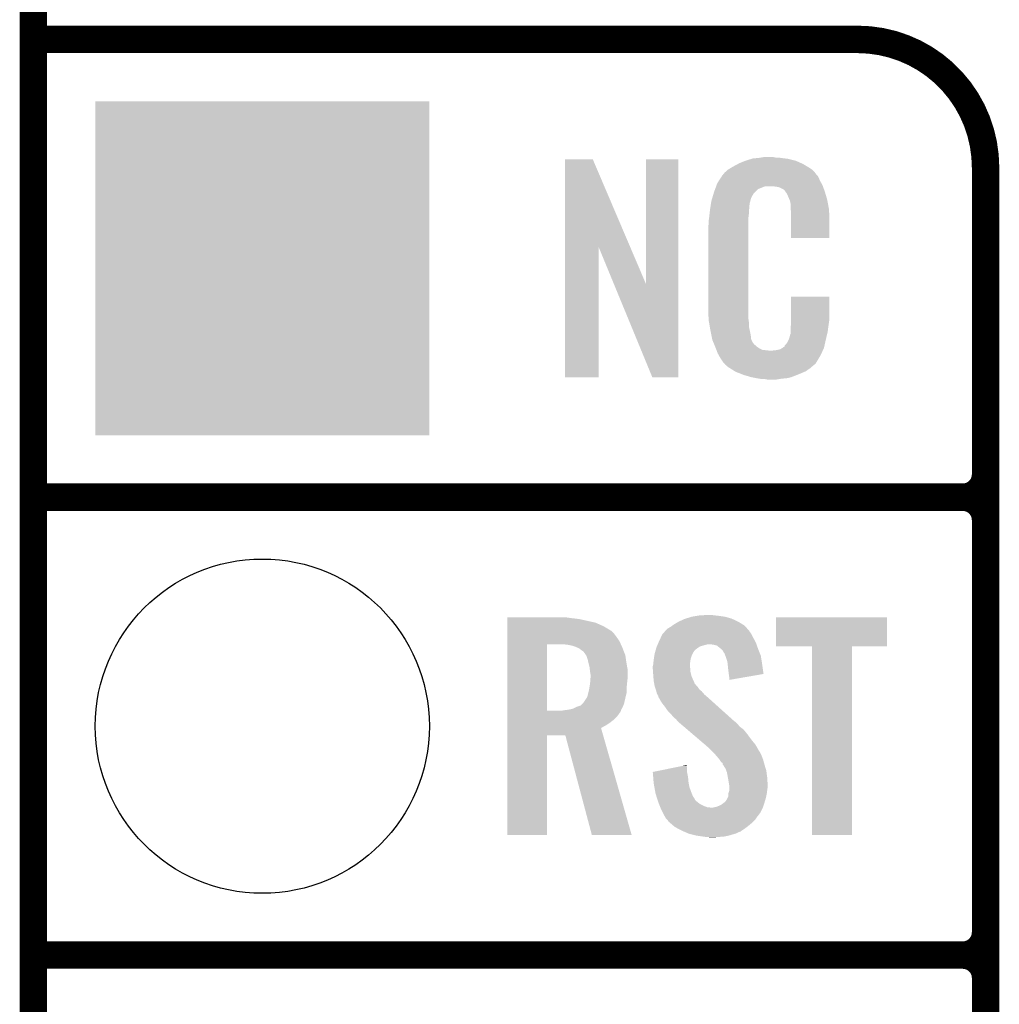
# Model space of a CAD drawing. Extents: x -1.3 to 24.2, y -3.9 to 39.2.
# Tile 9 of 40: x -1.3 to 4.1, y 13.7 to 19.2. Entities that reach past the tile are written whole.
import ezdxf

# ---------------------------------------------------------------- set-up
doc = ezdxf.new("R2010")
doc.units = 0
doc.layers.get('0').update_dxf_attribs({"linetype": 'CONTINUOUS'})
for name, color, linetype in [('ACCEL_36_CLICK_V100_GKO', 5, 'CONTINUOUS'), ('ACCEL_36_CLICK_V100_GTO', 14, 'CONTINUOUS'), ('ACCEL_36_CLICK_V100_GTS', 12, 'CONTINUOUS')]:
    doc.layers.add(name, color=color, linetype=linetype)

# ---------------------------------------------------------------- blocks, each defined once
blk = doc.blocks.new('SQUARE_35')
blk.add_solid([(0.9271, 0.9271), (0.9271, -0.9271), (-0.9271, 0.9271), (-0.9271, -0.9271)])
blk = doc.blocks.new('ROUND_36')
blk.add_circle((0, 0), 0.9271)

msp = doc.modelspace()

# ---------------------------------------------------------------- linework, layer by layer
at = {"layer": 'ACCEL_36_CLICK_V100_GKO', "const_width": 0.1524}
msp.add_lwpolyline([(-1.27, -3.81), (-1.27, 36.83)], dxfattribs=at)
at = {"layer": 'ACCEL_36_CLICK_V100_GTO', "const_width": 0.1524}
for points in [[(-1.27, 19.05), (3.302, 19.05)], [(4.0132, -0.5588), (4.0132, 18.3388)], [(-1.27, 16.51), (3.8862, 16.51)], [(-1.27, 16.51), (3.8862, 16.51)], [(4.0132, 14.097), (4.0132, 16.383)], [(-1.27, 13.97), (3.8862, 13.97)], [(-1.27, 13.97), (3.8862, 13.97)], [(4.0132, 11.557), (4.0132, 13.843)]]:
    msp.add_lwpolyline(points, dxfattribs=at)
for points in [[(4.0132, 18.3388, 0.4142136), (3.302, 19.05)], [(3.8862, 16.51, 0.4142136), (4.0132, 16.637)], [(4.0132, 16.383, 0.4142136), (3.8862, 16.51)], [(4.0132, 16.383, 0.4142136), (3.8862, 16.51)], [(3.8862, 13.97, 0.4142136), (4.0132, 14.097)], [(4.0132, 13.843, 0.4142136), (3.8862, 13.97)], [(4.0132, 13.843, 0.4142136), (3.8862, 13.97)]]:
    msp.add_lwpolyline(points, format="xyb", dxfattribs=at)
at = {"layer": 'ACCEL_36_CLICK_V100_GTO'}
for points in [[(1.678954, 17.896718), (1.678962, 18.384504), (2.041948, 17.896718), (1.833884, 18.384504)], [(1.678962, 18.384504), (1.678964, 18.38452), (1.833884, 18.384504), (1.678964, 18.38452)], [(2.12852, 17.693758), (2.128542, 18.384496), (2.308846, 17.693758), (2.30886, 18.384496)], [(2.128542, 18.384496), (2.128544, 18.38452), (2.30886, 18.384496), (2.128544, 18.38452)], [(2.6162, 18.34642), (2.639784, 18.35912), (3.02091, 18.34642), (2.99974, 18.35912)], [(2.639784, 18.35912), (2.64922, 18.3642), (2.99974, 18.35912), (2.98813, 18.3642)], [(2.64922, 18.3642), (2.674618, 18.37436), (2.98813, 18.3642), (2.964908, 18.37436)], [(2.674618, 18.37436), (2.682238, 18.3769), (2.964908, 18.37436), (2.959102, 18.3769)], [(2.682238, 18.3769), (2.69748, 18.38198), (2.959102, 18.3769), (2.938782, 18.38198)], [(2.69748, 18.38198), (2.714414, 18.38706), (2.938782, 18.38198), (2.91846, 18.38706)], [(2.714414, 18.38706), (2.722882, 18.3896), (2.91846, 18.38706), (2.89814, 18.3896)], [(2.722882, 18.3896), (2.75336, 18.39214), (2.89814, 18.3896), (2.87782, 18.39214)], [(2.75336, 18.39214), (2.7686, 18.39468), (2.87782, 18.39214), (2.862582, 18.39468)], [(2.7686, 18.39468), (2.783842, 18.39722), (2.847342, 18.39468), (2.834642, 18.39722)], [(2.555246, 18.298168), (2.557272, 18.300702), (3.075936, 18.298168), (3.073402, 18.300702)], [(2.557272, 18.300702), (2.56133, 18.305776), (3.073402, 18.300702), (3.070862, 18.305776)], [(2.56133, 18.305776), (2.5654, 18.310862), (3.070862, 18.305776), (3.066504, 18.310862)], [(2.5654, 18.310862), (2.579912, 18.32356), (3.066504, 18.310862), (3.055622, 18.32356)], [(2.579912, 18.32356), (2.585722, 18.328642), (3.055622, 18.32356), (3.048508, 18.328642)], [(2.585722, 18.328642), (2.598784, 18.336262), (3.048508, 18.328642), (3.03784, 18.336262)], [(2.598784, 18.336262), (2.6162, 18.34642), (3.03784, 18.336262), (3.02091, 18.34642)], [(2.52008, 18.239738), (2.524762, 18.252442), (3.10896, 18.239738), (3.102032, 18.252442)], [(2.524762, 18.252442), (2.53462, 18.26768), (3.102032, 18.252442), (3.09372, 18.26768)], [(2.53462, 18.26768), (2.549408, 18.290536), (3.09372, 18.26768), (3.083562, 18.290536)], [(2.549408, 18.290536), (2.5527, 18.295622), (3.083562, 18.290536), (3.07848, 18.295622)], [(2.5527, 18.295622), (2.552724, 18.29816), (3.07848, 18.295622), (3.075944, 18.29816)], [(2.552724, 18.29816), (2.555246, 18.298168), (3.075944, 18.29816), (3.075936, 18.298168)], [(2.497072, 18.171158), (2.503928, 18.194018), (2.712718, 18.171158), (2.725418, 18.194018)], [(2.503928, 18.194018), (2.506978, 18.20418), (2.725418, 18.194018), (2.735582, 18.20418)], [(2.506978, 18.20418), (2.512592, 18.219416), (2.735582, 18.20418), (2.750822, 18.219416)], [(2.512592, 18.219416), (2.518208, 18.234658), (2.750822, 18.219416), (2.788916, 18.234658)], [(2.518208, 18.23466), (2.52008, 18.239738), (3.110774, 18.23466), (3.10896, 18.239738)], [(2.518208, 18.234658), (2.518208, 18.23466), (2.788916, 18.234658), (2.837178, 18.23466)], [(2.85496, 18.23212), (2.837178, 18.23466), (3.111682, 18.23212), (3.110774, 18.23466)], [(2.867658, 18.22958), (2.85496, 18.23212), (3.112588, 18.22958), (3.111682, 18.23212)], [(2.893056, 18.216882), (2.867658, 18.22958), (3.117124, 18.216882), (3.112588, 18.22958)], [(2.898138, 18.211802), (2.893056, 18.216882), (3.118938, 18.211802), (3.117124, 18.216882)], [(2.903584, 18.20418), (2.898138, 18.211802), (3.121658, 18.20418), (3.118938, 18.211802)], [(2.910838, 18.194022), (2.903584, 18.20418), (3.124648, 18.194022), (3.121658, 18.20418)], [(2.921, 18.17116), (2.910838, 18.194022), (3.131372, 18.17116), (3.124648, 18.194022)], [(2.487728, 18.127978), (2.489332, 18.138138), (2.70256, 18.127978), (2.7051, 18.138138)], [(2.489332, 18.138138), (2.490134, 18.143218), (2.7051, 18.138138), (2.7051, 18.143218)], [(2.490134, 18.143218), (2.49174, 18.153382), (2.7051, 18.143218), (2.70787, 18.153382)], [(2.49174, 18.153382), (2.497072, 18.171158), (2.70787, 18.153382), (2.712718, 18.171158)], [(2.925064, 18.161002), (2.921, 18.17116), (3.13436, 18.161002), (3.131372, 18.17116)], [(2.92608, 18.15846), (2.925064, 18.161002), (3.134846, 18.15846), (3.13436, 18.161002)], [(2.928618, 18.153384), (2.92608, 18.15846), (3.135812, 18.153384), (3.134846, 18.15846)], [(2.92862, 18.150842), (2.928618, 18.153384), (3.136296, 18.150842), (3.135812, 18.153384)], [(2.93116, 18.138142), (2.92862, 18.150842), (3.138714, 18.138142), (3.136296, 18.150842)], [(2.93116, 18.120358), (2.93116, 18.138142), (3.142102, 18.120358), (3.138714, 18.138142)], [(2.479322, 18.061938), (2.48158, 18.08226), (2.69748, 18.061938), (2.70002, 18.08226)], [(2.48158, 18.08226), (2.483836, 18.102578), (2.70002, 18.08226), (2.70002, 18.102578)], [(2.483836, 18.102578), (2.48412, 18.10512), (2.70002, 18.102578), (2.700528, 18.10512)], [(2.48412, 18.10512), (2.485722, 18.115278), (2.700528, 18.10512), (2.70256, 18.115278)], [(2.485722, 18.115278), (2.487728, 18.127978), (2.70256, 18.115278), (2.70256, 18.127978)], [(2.932138, 18.107658), (2.93116, 18.120358), (3.14452, 18.107658), (3.142102, 18.120358)], [(2.9337, 18.08734), (2.932138, 18.107658), (3.145404, 18.08734), (3.14452, 18.107658)], [(2.9337, 18.04924), (2.9337, 18.08734), (3.14706, 18.04924), (3.145404, 18.08734)], [(2.4765, 18.04162), (2.47904, 18.0594), (2.69748, 18.04162), (2.69748, 18.0594)], [(2.4765, 18.023842), (2.4765, 18.04162), (2.69748, 18.023842), (2.69748, 18.04162)], [(2.47904, 18.0594), (2.479322, 18.061938), (2.69748, 18.0594), (2.69748, 18.061938)], [(2.9337, 17.947664), (2.9337, 18.04924), (3.147036, 17.947664), (3.14706, 18.04924)], [(2.47396, 18.011142), (2.4765, 18.023842), (2.69748, 18.011142), (2.69748, 18.023842)], [(2.47396, 17.56156), (2.47396, 18.011142), (2.69748, 17.56156), (2.69748, 18.011142)], [(3.147036, 17.94764), (2.9337, 17.947664), (3.147036, 17.94764), (3.147036, 17.947664)], [(1.67894, 17.175504), (1.678954, 17.896718), (1.866876, 17.175504), (1.8669, 17.896718)], [(1.95053, 17.693758), (1.8669, 17.896718), (2.12852, 17.693758), (2.041948, 17.896718)], [(2.164076, 17.175496), (1.95053, 17.693758), (2.308836, 17.175496), (2.308846, 17.693758)], [(2.933704, 17.498058), (2.933722, 17.622496), (3.14706, 17.498058), (3.14706, 17.622496)], [(2.933722, 17.622496), (2.933724, 17.62252), (3.14706, 17.622496), (2.933724, 17.62252)], [(2.476312, 17.49806), (2.47396, 17.56156), (2.69748, 17.49806), (2.69748, 17.56156)], [(2.4765, 17.492982), (2.476312, 17.49806), (2.698206, 17.492982), (2.69748, 17.49806)], [(2.47871, 17.480278), (2.4765, 17.492982), (2.70002, 17.480278), (2.698206, 17.492982)], [(2.482686, 17.457418), (2.47871, 17.480278), (2.70002, 17.457418), (2.70002, 17.480278)], [(2.9337, 17.48282), (2.933704, 17.498058), (3.14452, 17.48282), (3.14706, 17.498058)], [(2.9337, 17.470122), (2.9337, 17.48282), (3.142706, 17.470122), (3.14452, 17.48282)], [(2.48666, 17.43456), (2.482686, 17.457418), (2.704834, 17.43456), (2.70002, 17.457418)], [(2.491742, 17.40916), (2.48666, 17.43456), (2.71018, 17.40916), (2.704834, 17.43456)], [(2.93116, 17.4498), (2.933064, 17.46504), (3.139946, 17.4498), (3.14198, 17.46504)], [(2.93116, 17.426942), (2.93116, 17.4498), (3.1369, 17.426942), (3.139946, 17.4498)], [(2.93116, 17.416784), (2.93116, 17.426942), (3.134508, 17.416784), (3.1369, 17.426942)], [(2.933064, 17.46504), (2.9337, 17.470122), (3.14198, 17.46504), (3.142706, 17.470122)], [(2.496314, 17.386298), (2.491742, 17.40916), (2.712722, 17.386298), (2.71018, 17.40916)], [(2.49682, 17.383762), (2.496314, 17.386298), (2.713992, 17.383762), (2.712722, 17.386298)], [(2.504142, 17.365982), (2.49682, 17.383762), (2.722882, 17.365982), (2.713992, 17.383762)], [(2.908302, 17.360902), (2.921, 17.38376), (3.121658, 17.360902), (3.12674, 17.38376)], [(2.921, 17.38376), (2.921002, 17.383762), (3.12674, 17.38376), (3.12674, 17.383762)], [(2.921002, 17.383762), (2.92862, 17.409162), (3.12674, 17.383762), (3.132716, 17.409162)], [(2.92862, 17.409162), (2.928622, 17.411704), (3.132716, 17.409162), (3.133314, 17.411704)], [(2.928622, 17.411704), (2.93116, 17.416784), (3.133314, 17.411704), (3.134508, 17.416784)], [(2.50519, 17.363436), (2.504142, 17.365982), (2.725422, 17.363436), (2.722882, 17.365982)], [(2.50728, 17.358362), (2.50519, 17.363436), (2.727964, 17.358362), (2.725422, 17.363436)], [(2.509372, 17.353278), (2.50728, 17.358362), (2.735582, 17.353278), (2.727964, 17.358362)], [(2.51251, 17.34566), (2.509372, 17.353278), (2.7432, 17.34566), (2.735582, 17.353278)], [(2.5146, 17.34058), (2.51251, 17.34566), (2.750822, 17.34058), (2.7432, 17.34566)], [(2.516554, 17.3355), (2.5146, 17.34058), (2.758442, 17.3355), (2.750822, 17.34058)], [(2.519486, 17.32788), (2.516554, 17.3355), (2.773684, 17.32788), (2.758442, 17.3355)], [(2.52144, 17.3228), (2.519486, 17.32788), (2.819402, 17.3228), (2.773684, 17.32788)], [(2.5273, 17.30756), (2.52144, 17.3228), (3.102236, 17.30756), (3.109406, 17.3228)], [(2.819402, 17.3228), (2.829562, 17.322802), (3.109406, 17.3228), (3.109408, 17.322802)], [(2.829562, 17.322802), (2.837184, 17.32534), (3.109408, 17.322802), (3.110602, 17.32534)], [(2.847342, 17.32534), (2.872742, 17.33042), (3.110602, 17.32534), (3.112992, 17.33042)], [(2.872742, 17.33042), (2.885436, 17.338038), (3.112992, 17.33042), (3.116578, 17.338038)], [(2.885436, 17.338038), (2.88544, 17.33804), (3.116578, 17.338038), (3.116578, 17.33804)], [(2.88544, 17.33804), (2.895602, 17.34566), (3.116578, 17.33804), (3.118272, 17.34566)], [(2.895602, 17.34566), (2.89814, 17.345684), (3.118272, 17.34566), (3.118276, 17.345684)], [(2.89814, 17.345684), (2.898146, 17.350746), (3.118276, 17.345684), (3.119402, 17.350746)], [(2.898146, 17.350746), (2.908302, 17.360902), (3.119402, 17.350746), (3.121658, 17.360902)], [(2.534358, 17.29486), (2.5273, 17.30756), (3.09626, 17.29486), (3.102236, 17.30756)], [(2.540002, 17.284698), (2.534358, 17.29486), (3.090162, 17.284698), (3.09626, 17.29486)], [(2.55016, 17.26946), (2.540002, 17.284698), (3.08102, 17.26946), (3.090162, 17.284698)], [(2.552694, 17.266926), (2.55016, 17.26946), (3.079498, 17.266926), (3.08102, 17.26946)], [(2.5527, 17.264384), (2.552694, 17.266926), (3.077974, 17.264384), (3.079498, 17.266926)], [(2.559234, 17.25676), (2.5527, 17.264384), (3.0734, 17.25676), (3.077974, 17.264384)], [(2.563586, 17.25168), (2.559234, 17.25676), (3.070856, 17.25168), (3.0734, 17.25676)], [(2.567938, 17.2466), (2.563586, 17.25168), (3.064508, 17.2466), (3.070856, 17.25168)], [(2.573866, 17.24152), (2.567938, 17.2466), (3.05816, 17.24152), (3.064508, 17.2466)], [(2.585718, 17.23136), (2.573866, 17.24152), (3.046308, 17.23136), (3.05816, 17.24152)], [(2.593848, 17.22628), (2.585718, 17.23136), (3.040382, 17.22628), (3.046308, 17.23136)], [(2.6223, 17.2085), (2.593848, 17.22628), (3.014982, 17.2085), (3.040382, 17.22628)], [(2.62636, 17.205962), (2.6223, 17.2085), (3.009058, 17.205962), (3.014982, 17.2085)], [(1.866876, 17.17548), (1.67894, 17.175504), (1.866876, 17.17548), (1.866876, 17.175504)], [(2.308836, 17.17548), (2.164076, 17.175496), (2.308836, 17.17548), (2.308836, 17.175496)], [(2.659016, 17.19326), (2.62636, 17.205962), (2.97942, 17.19326), (3.009058, 17.205962)], [(2.67208, 17.188178), (2.659016, 17.19326), (2.96635, 17.188178), (2.97942, 17.19326)], [(2.715258, 17.17548), (2.67208, 17.188178), (2.933698, 17.17548), (2.96635, 17.188178)], [(2.742354, 17.1704), (2.715258, 17.17548), (2.910838, 17.1704), (2.933698, 17.17548)], [(2.7559, 17.16786), (2.742354, 17.1704), (2.8829, 17.16786), (2.910838, 17.1704)], [(2.77368, 17.16532), (2.7559, 17.16786), (2.867658, 17.16532), (2.8829, 17.16786)], [(2.801618, 17.16278), (2.788918, 17.16532), (2.852418, 17.16278), (2.867658, 17.16532)], [(1.358922, 15.84198), (1.358924, 15.84452), (1.69672, 15.84198), (1.67894, 15.84452)], [(1.358922, 15.83944), (1.358922, 15.84198), (1.7145, 15.83944), (1.69672, 15.84198)], [(2.350004, 15.8369), (2.38252, 15.84706), (2.6035, 15.8369), (2.567942, 15.84706)], [(2.38252, 15.84706), (2.413, 15.85214), (2.567942, 15.84706), (2.53238, 15.85214)], [(2.413, 15.85214), (2.428242, 15.85468), (2.53238, 15.85214), (2.506978, 15.85468)], [(2.428242, 15.85468), (2.48158, 15.85722), (2.506978, 15.85468), (2.494282, 15.85722)], [(2.84988, 15.681984), (2.849902, 15.844496), (3.467076, 15.681984), (3.4671, 15.844496)], [(2.849902, 15.844496), (2.849904, 15.84452), (3.4671, 15.844496), (2.849904, 15.84452)], [(1.358922, 15.83436), (1.358922, 15.83944), (1.75768, 15.83436), (1.7145, 15.83944)], [(1.358922, 15.814038), (1.358922, 15.83436), (1.849122, 15.814038), (1.75768, 15.83436)], [(1.358922, 15.79372), (1.358922, 15.814038), (1.89484, 15.79372), (1.849122, 15.814038)], [(1.358922, 15.77086), (1.358922, 15.79372), (1.93294, 15.77086), (1.89484, 15.79372)], [(2.252978, 15.78356), (2.26568, 15.791178), (2.68859, 15.78356), (2.681608, 15.791178)], [(2.26568, 15.791178), (2.276344, 15.798798), (2.681608, 15.791178), (2.674622, 15.798798)], [(2.276344, 15.798798), (2.283458, 15.80388), (2.674622, 15.798798), (2.666366, 15.80388)], [(2.283458, 15.80388), (2.308862, 15.81912), (2.666366, 15.80388), (2.6416, 15.81912)], [(2.308862, 15.81912), (2.341882, 15.834362), (2.6416, 15.81912), (2.60894, 15.834362)], [(2.341882, 15.834362), (2.350004, 15.8369), (2.60894, 15.834362), (2.6035, 15.8369)], [(1.35892, 15.73784), (1.358922, 15.758158), (1.96342, 15.73784), (1.94818, 15.758158)], [(1.35892, 15.712438), (1.35892, 15.73784), (1.9812, 15.712438), (1.96342, 15.73784)], [(1.358922, 15.768318), (1.358922, 15.77086), (1.938018, 15.768318), (1.93294, 15.77086)], [(1.358922, 15.758158), (1.358922, 15.768318), (1.94818, 15.758158), (1.938018, 15.768318)], [(2.20218, 15.71244), (2.211664, 15.73276), (2.733964, 15.71244), (2.72288, 15.73276)], [(2.211664, 15.73276), (2.219962, 15.750538), (2.72288, 15.73276), (2.713992, 15.750538)], [(2.219962, 15.750538), (2.22229, 15.753078), (2.713992, 15.750538), (2.71272, 15.753078)], [(2.22229, 15.753078), (2.231606, 15.763242), (2.71272, 15.753078), (2.705102, 15.763242)], [(2.231606, 15.763242), (2.236256, 15.768316), (2.705102, 15.763242), (2.702562, 15.768316)], [(2.236256, 15.768316), (2.247904, 15.781022), (2.702562, 15.768316), (2.690916, 15.781022)], [(2.247904, 15.781022), (2.252978, 15.78356), (2.690916, 15.781022), (2.68859, 15.78356)], [(1.358912, 15.326382), (1.35892, 15.694658), (1.579882, 15.326382), (1.579902, 15.694658)], [(1.35892, 15.69466), (1.35892, 15.712438), (1.989406, 15.69466), (1.9812, 15.712438)], [(1.35892, 15.694658), (1.35892, 15.69466), (1.579902, 15.694658), (1.66116, 15.69466)], [(1.691642, 15.69212), (1.66116, 15.69466), (1.99058, 15.69212), (1.989406, 15.69466)], [(1.71704, 15.687038), (1.691642, 15.69212), (1.992924, 15.687038), (1.99058, 15.69212)], [(1.739898, 15.67942), (1.71704, 15.687038), (1.99644, 15.67942), (1.992924, 15.687038)], [(1.75768, 15.671798), (1.739898, 15.67942), (1.999404, 15.671798), (1.99644, 15.67942)], [(2.185488, 15.6718), (2.18694, 15.676882), (2.413, 15.6718), (2.420622, 15.676882)], [(2.18694, 15.676882), (2.189114, 15.681958), (2.420622, 15.676882), (2.428236, 15.681958)], [(2.189114, 15.681958), (2.192382, 15.68958), (2.428236, 15.681958), (2.453642, 15.68958)], [(2.192382, 15.68958), (2.194558, 15.69466), (2.453642, 15.68958), (2.473958, 15.69466)], [(2.194558, 15.69466), (2.198912, 15.704818), (2.74175, 15.69466), (2.73812, 15.704818)], [(2.198912, 15.704818), (2.20218, 15.71244), (2.73812, 15.704818), (2.733964, 15.71244)], [(2.501898, 15.69212), (2.481578, 15.69466), (2.742656, 15.69212), (2.74175, 15.69466)], [(2.522218, 15.687042), (2.501898, 15.69212), (2.74447, 15.687042), (2.742656, 15.69212)], [(2.544446, 15.66926), (2.522218, 15.687042), (2.75082, 15.66926), (2.74447, 15.687042)], [(3.050516, 15.68196), (2.84988, 15.681984), (3.467076, 15.68196), (3.467076, 15.681984)], [(3.050518, 15.681936), (3.050516, 15.68196), (3.27152, 15.681936), (3.467076, 15.68196)], [(3.05054, 14.635504), (3.050518, 15.681936), (3.271496, 14.635504), (3.27152, 15.681936)], [(1.77038, 15.66164), (1.75768, 15.671798), (2.003354, 15.66164), (1.999404, 15.671798)], [(1.778002, 15.656558), (1.77038, 15.66164), (2.00533, 15.656558), (2.003354, 15.66164)], [(1.78562, 15.64894), (1.778002, 15.656558), (2.008294, 15.64894), (2.00533, 15.656558)], [(1.796508, 15.633696), (1.78562, 15.64894), (2.01422, 15.633696), (2.008294, 15.64894)], [(1.79832, 15.631158), (1.796508, 15.633696), (2.014602, 15.631158), (2.01422, 15.633696)], [(1.80594, 15.608298), (1.79832, 15.631158), (2.01803, 15.608298), (2.014602, 15.631158)], [(2.172872, 15.61592), (2.175216, 15.631158), (2.37744, 15.61592), (2.38252, 15.631158)], [(2.175216, 15.631158), (2.17678, 15.641322), (2.38252, 15.631158), (2.387602, 15.641322)], [(2.17678, 15.641322), (2.17968, 15.651478), (2.387602, 15.641322), (2.39268, 15.651478)], [(2.17968, 15.651478), (2.181858, 15.6591), (2.39268, 15.651478), (2.39776, 15.6591)], [(2.181858, 15.6591), (2.182584, 15.66164), (2.39776, 15.6591), (2.4003, 15.66164)], [(2.182584, 15.66164), (2.185488, 15.6718), (2.4003, 15.66164), (2.413, 15.6718)], [(2.547618, 15.666722), (2.544446, 15.66926), (2.751836, 15.666722), (2.75082, 15.66926)], [(2.555238, 15.659098), (2.547618, 15.666722), (2.754886, 15.659098), (2.751836, 15.666722)], [(2.560318, 15.648944), (2.555238, 15.659098), (2.758946, 15.648944), (2.754886, 15.659098)], [(2.565394, 15.643866), (2.560318, 15.648944), (2.760978, 15.643866), (2.758946, 15.648944)], [(2.5654, 15.641324), (2.565394, 15.643866), (2.761994, 15.641324), (2.760978, 15.643866)], [(2.569212, 15.631158), (2.5654, 15.641324), (2.76606, 15.631158), (2.761994, 15.641324)], [(2.57302, 15.621), (2.569212, 15.631158), (2.767664, 15.621), (2.76606, 15.631158)], [(1.81102, 15.58544), (1.80594, 15.608298), (2.02146, 15.58544), (2.01803, 15.608298)], [(1.811656, 15.5829), (1.81102, 15.58544), (2.02184, 15.5829), (2.02146, 15.58544)], [(1.8161, 15.565118), (1.811656, 15.5829), (2.025074, 15.565118), (2.02184, 15.5829)], [(2.16662, 15.572742), (2.168524, 15.580358), (2.37236, 15.572742), (2.37236, 15.580358)], [(2.16662, 15.570198), (2.16662, 15.572742), (2.37236, 15.570198), (2.37236, 15.572742)], [(2.16662, 15.560038), (2.16662, 15.570198), (2.3749, 15.560038), (2.37236, 15.570198)], [(2.168524, 15.580358), (2.16916, 15.582902), (2.37236, 15.580358), (2.372676, 15.582902)], [(2.16916, 15.582902), (2.170936, 15.60068), (2.372676, 15.582902), (2.3749, 15.60068)], [(2.170936, 15.60068), (2.1717, 15.6083), (2.3749, 15.60068), (2.37617, 15.6083)], [(2.1717, 15.6083), (2.172872, 15.61592), (2.37617, 15.6083), (2.37744, 15.61592)], [(2.580638, 15.598142), (2.57302, 15.621), (2.771274, 15.598142), (2.767664, 15.621)], [(2.582244, 15.5829), (2.580638, 15.598142), (2.77368, 15.5829), (2.771274, 15.598142)], [(2.58572, 15.54988), (2.582244, 15.5829), (2.778384, 15.54988), (2.77368, 15.5829)], [(1.81723, 15.554958), (1.8161, 15.565118), (2.02692, 15.554958), (2.025074, 15.565118)], [(1.81864, 15.54226), (1.81723, 15.554958), (2.02692, 15.54226), (2.02692, 15.554958)], [(1.82118, 15.527018), (1.81864, 15.54226), (2.02692, 15.527018), (2.02692, 15.54226)], [(1.82118, 15.50924), (1.82118, 15.527018), (2.02692, 15.50924), (2.02692, 15.527018)], [(2.16771, 15.544798), (2.16662, 15.560038), (2.3749, 15.544798), (2.3749, 15.560038)], [(2.16916, 15.52448), (2.16771, 15.544798), (2.37998, 15.52448), (2.3749, 15.544798)], [(2.169942, 15.514318), (2.16916, 15.52448), (2.38252, 15.514318), (2.37998, 15.52448)], [(2.1717, 15.49146), (2.169942, 15.514318), (2.39307, 15.49146), (2.38252, 15.514318)], [(2.58826, 15.52956), (2.58572, 15.54988), (2.781278, 15.52956), (2.778384, 15.54988)], [(2.588262, 15.529556), (2.58826, 15.52956), (2.781278, 15.529556), (2.781278, 15.52956)], [(2.5908, 15.51178), (2.588262, 15.529556), (2.678636, 15.51178), (2.781278, 15.529556)], [(1.815252, 15.455902), (1.81864, 15.47622), (2.02184, 15.455902), (2.02387, 15.47622)], [(1.81864, 15.47622), (1.81903, 15.4813), (2.02387, 15.47622), (2.02438, 15.4813)], [(1.81903, 15.4813), (1.820788, 15.50416), (2.02438, 15.4813), (2.02692, 15.50416)], [(1.820788, 15.50416), (1.82118, 15.50924), (2.02692, 15.50416), (2.02692, 15.50924)], [(2.173548, 15.481296), (2.1717, 15.49146), (2.39776, 15.481296), (2.39307, 15.49146)], [(2.174012, 15.478754), (2.173548, 15.481296), (2.397766, 15.478754), (2.39776, 15.481296)], [(2.174472, 15.47622), (2.174012, 15.478754), (2.4003, 15.47622), (2.397766, 15.478754)], [(2.175858, 15.468598), (2.174472, 15.47622), (2.405382, 15.468598), (2.4003, 15.47622)], [(2.17678, 15.46352), (2.175858, 15.468598), (2.41046, 15.46352), (2.405382, 15.468598)], [(2.178474, 15.45844), (2.17678, 15.46352), (2.41554, 15.45844), (2.41046, 15.46352)], [(2.183554, 15.443198), (2.178474, 15.45844), (2.425702, 15.443198), (2.41554, 15.45844)], [(2.5908, 15.496568), (2.5908, 15.51178), (2.5908, 15.496568), (2.678636, 15.51178)], [(1.803398, 15.402554), (1.80848, 15.42288), (2.016122, 15.402554), (2.021204, 15.42288)], [(1.80848, 15.42288), (1.809044, 15.425418), (2.021204, 15.42288), (2.02184, 15.425418)], [(1.809044, 15.425418), (1.81356, 15.44574), (2.02184, 15.425418), (2.02184, 15.44574)], [(1.81356, 15.44574), (1.815252, 15.455902), (2.02184, 15.44574), (2.02184, 15.455902)], [(2.1844, 15.440658), (2.183554, 15.443198), (2.428878, 15.440658), (2.425702, 15.443198)], [(2.186304, 15.43304), (2.1844, 15.440658), (2.438402, 15.43304), (2.428878, 15.440658)], [(2.189478, 15.42034), (2.186304, 15.43304), (2.449286, 15.42034), (2.438402, 15.43304)], [(2.19253, 15.415258), (2.189478, 15.42034), (2.45364, 15.415258), (2.449286, 15.42034)], [(2.1971, 15.407642), (2.19253, 15.415258), (2.462528, 15.407642), (2.45364, 15.415258)], [(2.199006, 15.40002), (2.1971, 15.407642), (2.47142, 15.40002), (2.462528, 15.407642)], [(1.74244, 15.34668), (1.765294, 15.3543), (1.99967, 15.34668), (2.003134, 15.3543)], [(1.765294, 15.3543), (1.772914, 15.361918), (2.003134, 15.3543), (2.006598, 15.361918)], [(1.772914, 15.361918), (1.783078, 15.372078), (2.006598, 15.361918), (2.008942, 15.372078)], [(1.783078, 15.372078), (1.79832, 15.39494), (2.008942, 15.372078), (2.01422, 15.39494)], [(1.79832, 15.39494), (1.803398, 15.402554), (2.01422, 15.39494), (2.016122, 15.402554)], [(2.199638, 15.397486), (2.199006, 15.40002), (2.474242, 15.397486), (2.47142, 15.40002)], [(2.202178, 15.394938), (2.199638, 15.397486), (2.477078, 15.394938), (2.474242, 15.397486)], [(2.214878, 15.372082), (2.202178, 15.394938), (2.502522, 15.372082), (2.477078, 15.394938)], [(2.23266, 15.34922), (2.214878, 15.372082), (2.527972, 15.34922), (2.502522, 15.372082)], [(2.25044, 15.32382), (2.23266, 15.34922), (2.556248, 15.32382), (2.527972, 15.34922)], [(1.358912, 15.32636), (1.358912, 15.326382), (1.663698, 15.32636), (1.579882, 15.326382)], [(1.358912, 15.321276), (1.358912, 15.32636), (1.988818, 15.321276), (1.990088, 15.32636)], [(1.358912, 15.31112), (1.358912, 15.321276), (1.9812, 15.31112), (1.988818, 15.321276)], [(1.358912, 15.293338), (1.358912, 15.31112), (1.968498, 15.293338), (1.9812, 15.31112)], [(1.663698, 15.32636), (1.67894, 15.3289), (1.990088, 15.32636), (1.990724, 15.3289)], [(1.67894, 15.3289), (1.699212, 15.331434), (1.990724, 15.3289), (1.991358, 15.331434)], [(1.699212, 15.331434), (1.69926, 15.33144), (1.991358, 15.331434), (1.991362, 15.33144)], [(1.69926, 15.33144), (1.710702, 15.333982), (1.991362, 15.33144), (1.993898, 15.333982)], [(1.710702, 15.333982), (1.722118, 15.336518), (1.993898, 15.333982), (1.99505, 15.336518)], [(1.722118, 15.336518), (1.74244, 15.34668), (1.99505, 15.336518), (1.99967, 15.34668)], [(2.268222, 15.30604), (2.25044, 15.32382), (2.576042, 15.30604), (2.556248, 15.32382)], [(2.283458, 15.28826), (2.268222, 15.30604), (2.595834, 15.28826), (2.576042, 15.30604)], [(1.35891, 15.229824), (1.358912, 15.245082), (1.879604, 15.229824), (1.907542, 15.245082)], [(1.358912, 15.2781), (1.358912, 15.293338), (1.953258, 15.2781), (1.968498, 15.293338)], [(1.358912, 15.26032), (1.358912, 15.2781), (1.9304, 15.26032), (1.953258, 15.2781)], [(1.358912, 15.245082), (1.358912, 15.26032), (1.907542, 15.245082), (1.9304, 15.26032)], [(2.296158, 15.278102), (2.283458, 15.28826), (2.607142, 15.278102), (2.595834, 15.28826)], [(2.30378, 15.267942), (2.296158, 15.278102), (2.618452, 15.267942), (2.607142, 15.278102)], [(2.306322, 15.265398), (2.30378, 15.267942), (2.621284, 15.265398), (2.618452, 15.267942)], [(2.309302, 15.262858), (2.306322, 15.265398), (2.626358, 15.262858), (2.621284, 15.265398)], [(2.321218, 15.2527), (2.309302, 15.262858), (2.63652, 15.2527), (2.626358, 15.262858)], [(2.339098, 15.237458), (2.321218, 15.2527), (2.649222, 15.237458), (2.63652, 15.2527)], [(1.3589, 14.635504), (1.35891, 15.189176), (1.579856, 14.635504), (1.57988, 15.189176)], [(1.35891, 15.1892), (1.35891, 15.229824), (1.891234, 15.1892), (1.879604, 15.229824)], [(1.35891, 15.189176), (1.35891, 15.1892), (1.57988, 15.189176), (1.68146, 15.1892)], [(1.828796, 14.635498), (1.68146, 15.1892), (2.049746, 14.635498), (1.891234, 15.1892)], [(2.359956, 15.219678), (2.339098, 15.237458), (2.672082, 15.219678), (2.649222, 15.237458)], [(2.38975, 15.19428), (2.359956, 15.219678), (2.6924, 15.19428), (2.672082, 15.219678)], [(2.422526, 15.16634), (2.38975, 15.19428), (2.71272, 15.16634), (2.6924, 15.19428)], [(2.455304, 15.138398), (2.422526, 15.16634), (2.735582, 15.138398), (2.71272, 15.16634)], [(2.46126, 15.13332), (2.455304, 15.138398), (2.738546, 15.13332), (2.735582, 15.138398)], [(2.48412, 15.113), (2.46126, 15.13332), (2.750398, 15.113), (2.738546, 15.13332)], [(2.489202, 15.10792), (2.48412, 15.113), (2.75336, 15.10792), (2.750398, 15.113)], [(2.494284, 15.102838), (2.489202, 15.10792), (2.755902, 15.102838), (2.75336, 15.10792)], [(2.501904, 15.095218), (2.494284, 15.102838), (2.76098, 15.095218), (2.755902, 15.102838)], [(2.504442, 15.09268), (2.501904, 15.095218), (2.76225, 15.09268), (2.76098, 15.095218)], [(2.519998, 15.0749), (2.504442, 15.09268), (2.77114, 15.0749), (2.76225, 15.09268)], [(2.329628, 15.019018), (2.35458, 15.024072), (2.35458, 15.019018), (2.35458, 15.024072)], [(2.52222, 15.07236), (2.519998, 15.0749), (2.772094, 15.07236), (2.77114, 15.0749)], [(2.53492, 15.05712), (2.52222, 15.07236), (2.777808, 15.05712), (2.772094, 15.07236)], [(2.536612, 15.054582), (2.53492, 15.05712), (2.778758, 15.054582), (2.777808, 15.05712)], [(2.545078, 15.041882), (2.536612, 15.054582), (2.782224, 15.041882), (2.778758, 15.054582)], [(2.555232, 15.034262), (2.545078, 15.041882), (2.784302, 15.034262), (2.782224, 15.041882)], [(2.55524, 15.026644), (2.555232, 15.034262), (2.78638, 15.026644), (2.784302, 15.034262)], [(2.555244, 15.02664), (2.55524, 15.026644), (2.78638, 15.02664), (2.78638, 15.026644)], [(2.557778, 15.024102), (2.555244, 15.02664), (2.787162, 15.024102), (2.78638, 15.02664)], [(2.570478, 15.003782), (2.557778, 15.024102), (2.793414, 15.003782), (2.787162, 15.024102)], [(2.166642, 14.986004), (2.25439, 15.003778), (2.35712, 14.986004), (2.35712, 15.003778)], [(2.166846, 14.983458), (2.166642, 14.986004), (2.35712, 14.983458), (2.35712, 14.986004)], [(2.168868, 14.95806), (2.166846, 14.983458), (2.3622, 14.95806), (2.35712, 14.983458)], [(2.25439, 15.003778), (2.329628, 15.019018), (2.35712, 15.003778), (2.35458, 15.019018)], [(2.57429, 14.993618), (2.570478, 15.003782), (2.79654, 14.993618), (2.793414, 15.003782)], [(2.578098, 14.983462), (2.57429, 14.993618), (2.797896, 14.983462), (2.79654, 14.993618)], [(2.58334, 14.95552), (2.578098, 14.983462), (2.80162, 14.95552), (2.797896, 14.983462)], [(2.171094, 14.93012), (2.168868, 14.95806), (2.36474, 14.93012), (2.3622, 14.95806)], [(2.1717, 14.922498), (2.171094, 14.93012), (2.366128, 14.922498), (2.36474, 14.93012)], [(2.175396, 14.90218), (2.1717, 14.922498), (2.369822, 14.90218), (2.366128, 14.922498)], [(2.58572, 14.94282), (2.58334, 14.95552), (2.802414, 14.94282), (2.80162, 14.95552)], [(2.590378, 14.914882), (2.58572, 14.94282), (2.80416, 14.914882), (2.802414, 14.94282)], [(2.5908, 14.912342), (2.590378, 14.914882), (2.80416, 14.912342), (2.80416, 14.914882)], [(2.5908, 14.90218), (2.5908, 14.912342), (2.80416, 14.90218), (2.80416, 14.912342)], [(2.180476, 14.87424), (2.175396, 14.90218), (2.37998, 14.87424), (2.369822, 14.90218)], [(2.18186, 14.86662), (2.180476, 14.87424), (2.38303, 14.86662), (2.37998, 14.87424)], [(2.187474, 14.848842), (2.18186, 14.86662), (2.390144, 14.848842), (2.38303, 14.86662)], [(2.58572, 14.864082), (2.585722, 14.866622), (2.79908, 14.864082), (2.799396, 14.866622)], [(2.58572, 14.851384), (2.58572, 14.864082), (2.796258, 14.851384), (2.79908, 14.864082)], [(2.585722, 14.866622), (2.5908, 14.881864), (2.799396, 14.866622), (2.801302, 14.881864)], [(2.5908, 14.8844), (2.5908, 14.90218), (2.80162, 14.8844), (2.80416, 14.90218)], [(2.5908, 14.881864), (2.5908, 14.8844), (2.801302, 14.881864), (2.80162, 14.8844)], [(2.188278, 14.8463), (2.187474, 14.848842), (2.39268, 14.8463), (2.390144, 14.848842)], [(2.190684, 14.838678), (2.188278, 14.8463), (2.39776, 14.838678), (2.39268, 14.8463)], [(2.193892, 14.82852), (2.190684, 14.838678), (2.402844, 14.82852), (2.39776, 14.838678)], [(2.1971, 14.818358), (2.193892, 14.82852), (2.415546, 14.818358), (2.402844, 14.82852)], [(2.201166, 14.808198), (2.1971, 14.818358), (2.428242, 14.808198), (2.415546, 14.818358)], [(2.205228, 14.79804), (2.201166, 14.808198), (2.44856, 14.79804), (2.428242, 14.808198)], [(2.522222, 14.792962), (2.545078, 14.803122), (2.77876, 14.792962), (2.782146, 14.803122)], [(2.545078, 14.803122), (2.56201, 14.81582), (2.782146, 14.803122), (2.78638, 14.81582)], [(2.56201, 14.81582), (2.5654, 14.818362), (2.78638, 14.81582), (2.787142, 14.818362)], [(2.5654, 14.818362), (2.57048, 14.82344), (2.787142, 14.818362), (2.788664, 14.82344)], [(2.57048, 14.82344), (2.57556, 14.831062), (2.788664, 14.82344), (2.790952, 14.831062)], [(2.57556, 14.831062), (2.580638, 14.841222), (2.790952, 14.831062), (2.794, 14.841222)], [(2.580638, 14.841222), (2.58572, 14.851384), (2.794, 14.841222), (2.796258, 14.851384)], [(2.208276, 14.79042), (2.205228, 14.79804), (2.468882, 14.79042), (2.44856, 14.79804)], [(2.209292, 14.78788), (2.208276, 14.79042), (2.491742, 14.78788), (2.468882, 14.79042)], [(2.210308, 14.78534), (2.209292, 14.78788), (2.77622, 14.78534), (2.777066, 14.78788)], [(2.21234, 14.78026), (2.210308, 14.78534), (2.773678, 14.78026), (2.77622, 14.78534)], [(2.2225, 14.759942), (2.21234, 14.78026), (2.763518, 14.759942), (2.773678, 14.78026)], [(2.22377, 14.7574), (2.2225, 14.759942), (2.76098, 14.7574), (2.763518, 14.759942)], [(2.22758, 14.74978), (2.22377, 14.7574), (2.7559, 14.74978), (2.76098, 14.7574)], [(2.234636, 14.73708), (2.22758, 14.74978), (2.74574, 14.73708), (2.7559, 14.74978)], [(2.499362, 14.78788), (2.50952, 14.79042), (2.777066, 14.78788), (2.777912, 14.79042)], [(2.50952, 14.79042), (2.522222, 14.792962), (2.777912, 14.79042), (2.77876, 14.792962)], [(2.240278, 14.726922), (2.234636, 14.73708), (2.738966, 14.726922), (2.74574, 14.73708)], [(2.24536, 14.721838), (2.240278, 14.726922), (2.735578, 14.721838), (2.738966, 14.726922)], [(2.250438, 14.716758), (2.24536, 14.721838), (2.730498, 14.716758), (2.735578, 14.721838)], [(2.252978, 14.711684), (2.250438, 14.716758), (2.725424, 14.711684), (2.730498, 14.716758)], [(2.25891, 14.7066), (2.252978, 14.711684), (2.72034, 14.7066), (2.725424, 14.711684)], [(2.27669, 14.69136), (2.25891, 14.7066), (2.702562, 14.69136), (2.72034, 14.7066)], [(2.288542, 14.6812), (2.27669, 14.69136), (2.689498, 14.6812), (2.702562, 14.69136)], [(2.30283, 14.67358), (2.288542, 14.6812), (2.6797, 14.67358), (2.689498, 14.6812)], [(2.32664, 14.66088), (2.30283, 14.67358), (2.66065, 14.66088), (2.6797, 14.67358)], [(2.33245, 14.658338), (2.32664, 14.66088), (2.656838, 14.658338), (2.66065, 14.66088)], [(2.338252, 14.6558), (2.33245, 14.658338), (2.654296, 14.6558), (2.656838, 14.658338)], [(2.344058, 14.65326), (2.338252, 14.6558), (2.64668, 14.65326), (2.654296, 14.6558)], [(2.361478, 14.645638), (2.344058, 14.65326), (2.631438, 14.645638), (2.64668, 14.65326)], [(2.367278, 14.6431), (2.361478, 14.645638), (2.622552, 14.6431), (2.631438, 14.645638)], [(2.37744, 14.64056), (2.367278, 14.6431), (2.61366, 14.64056), (2.622552, 14.6431)], [(2.40792, 14.63294), (2.37744, 14.64056), (2.588262, 14.63294), (2.61366, 14.64056)], [(1.579856, 14.63548), (1.3589, 14.635504), (1.579856, 14.63548), (1.579856, 14.635504)], [(2.04975, 14.63548), (1.828796, 14.635498), (2.04975, 14.63548), (2.049746, 14.635498)], [(2.44348, 14.62786), (2.40792, 14.63294), (2.56286, 14.62786), (2.588262, 14.63294)], [(2.46126, 14.62532), (2.44348, 14.62786), (2.53238, 14.62532), (2.56286, 14.62786)], [(2.484118, 14.62278), (2.473958, 14.62532), (2.499362, 14.62278), (2.53238, 14.62532)], [(3.271496, 14.63548), (3.05054, 14.635504), (3.271496, 14.63548), (3.271496, 14.635504)]]:
    msp.add_solid(points, dxfattribs=at)

# ---------------------------------------------------------------- block references
at = {"layer": 'ACCEL_36_CLICK_V100_GTS'}
for name, p in [('SQUARE_35', (0, 17.78)), ('ROUND_36', (0, 15.24))]:
    msp.add_blockref(name, p, dxfattribs=at)

doc.saveas('drawing.dxf')
